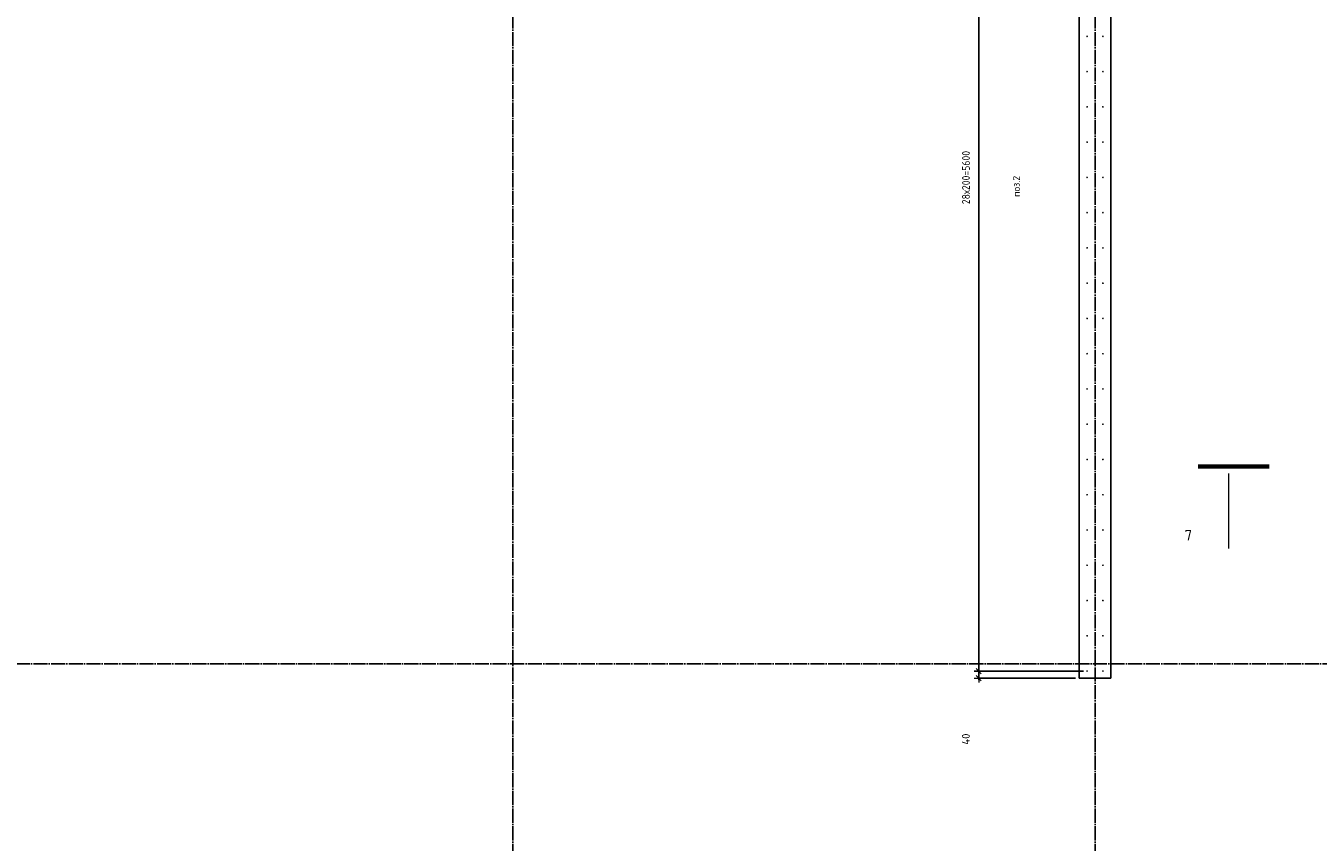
# Model space of a CAD drawing. Header units: millimetres. Extents: x -2258 to 68686, y -2266 to 30725.
# Tile 70 of 83: x 46879 to 54205, y 7389 to 12020. Entities that reach past the tile are written whole.
import ezdxf

# ---------------------------------------------------------------- set-up
doc = ezdxf.new("R2010")
doc.units = ezdxf.units.MM
doc.header["$PDMODE"] = 65
doc.linetypes.add('______11', pattern=[100, 80, -10, 0, -10])
doc.linetypes.add('______5', pattern=[220, 160, -20, 20, -20])
for name, color, linetype, lineweight in [('Standard', 7, 'Continuous', 25), ('Арм.стержн. вертикальными 1', 22, 'Continuous', 35), ('Обозначение разреза_ общее', 7, 'Continuous', 25), ('Размерная линия_ общее', 7, 'Continuous', 13)]:
    doc.layers.add(name, color=color, linetype=linetype, lineweight=lineweight)
doc.layers.add('Осевая линия_ общее', color=7, linetype='______5', lineweight=13, true_color=0xa0a0a0)
doc.styles.add('ISOCPEUR', font='ISOCPEUR')
doc.dimstyles.new('DIMSTYLE_11', dxfattribs={"dimtxt": 44, "dimasz": 50, "dimexe": 0, "dimexo": 0, "dimgap": 22, "dimtad": 2, "dimdec": 0, "dimrnd": 5, "dimzin": 12, "dimdsep": 46, "dimtxsty": 'ISOCPEUR', "dimblk1": 'ALL_ML_STRICH', "dimblk2": 'ALL_ML_STRICH', "dimsah": 1, "dimcen": 0, "dimclrd": 7, "dimclre": 256, "dimclrt": 7, "dimadec": 0, "dimazin": 0, "dimtfac": 1, "dimtdec": 0, "dimtix": 1, "dimtmove": 2, "dimatfit": 3, "dimfxl": 0, "dimtvp": 1.2, "dimtzin": 0, "dimlwd": 0, "dimlwe": -3, "dimarcsym": 0})
doc.dimstyles.new('DIMSTYLE_3', dxfattribs={"dimtxt": 44, "dimasz": 50, "dimexe": 0, "dimexo": 0, "dimgap": 22, "dimtad": 2, "dimdec": 0, "dimrnd": 5, "dimzin": 12, "dimdsep": 46, "dimtxsty": 'ISOCPEUR', "dimblk1": 'ALL_ML_STRICH', "dimblk2": 'ALL_ML_STRICH', "dimsah": 1, "dimcen": 0, "dimclrd": 7, "dimclre": 256, "dimclrt": 7, "dimadec": 0, "dimazin": 0, "dimtfac": 1, "dimtdec": 0, "dimtix": 1, "dimtmove": 2, "dimatfit": 3, "dimfxl": 0, "dimtzin": 0, "dimlwd": 0, "dimlwe": -3, "dimarcsym": 0})

# ---------------------------------------------------------------- blocks, each defined once
blk = doc.blocks.new('ALL_ML_STRICH')
at = {"color": 0, "linetype": 'ByBlock', "lineweight": -2}
for p, q in [((-1, 0), (0.5, 0)), ((-0.3, -0.3), (0.3, 0.3)), ((0, -0.5), (0, 0.5))]:
    blk.add_line(p, q, dxfattribs=at)
blk = doc.blocks.new('*D174')
at = {"layer": 'DEFPOINTS', "color": 7, "linetype": 'Continuous', "lineweight": 13, "transparency": 33554687}
for p in [(52895, 8360), (52280.5, 8320), (52850, 8320)]:
    blk.add_point(p, dxfattribs=at)
at = {"layer": 'Размерная линия_ общее', "color": 253, "linetype": 'Continuous', "lineweight": -2, "true_color": 0xa0a0a0, "transparency": 33554687}
for p, q in [((52875, 8360), (52280.5, 8360)), ((52830, 8320), (52280.5, 8320))]:
    blk.add_line(p, q, dxfattribs=at)
at = {"layer": 'Размерная линия_ общее', "color": 7, "linetype": 'Continuous', "lineweight": -2, "transparency": 33554687}
blk.add_line((52280.5, 8320), (52280.5, 8360), dxfattribs=at)
at = {"layer": 'Размерная линия_ общее', "color": 7, "linetype": 'Continuous', "lineweight": 13, "transparency": 33554687, "xscale": 50, "yscale": 50, "zscale": 50}
for p, rotation in [((52280.5, 8360), 90), ((52280.5, 8320), 270)]:
    blk.add_blockref('ALL_ML_STRICH', p, dxfattribs=dict(at, rotation=rotation))
at = {"layer": 'Размерная линия_ общее', "color": 7, "linetype": 'Continuous', "lineweight": 13, "transparency": 33554687, "insert": (52207.8, 7973.8), "char_height": 44, "width": 88, "attachment_point": 5, "rotation": 90, "style": 'ISOCPEUR'}
blk.add_mtext('\\A1;{40}', dxfattribs=at)
blk = doc.blocks.new('*D175')
at = {"layer": 'DEFPOINTS', "color": 7, "linetype": 'Continuous', "lineweight": 13, "transparency": 33554687}
for p in [(52895, 13960), (52280.5, 8360), (52895, 8360)]:
    blk.add_point(p, dxfattribs=at)
at = {"layer": 'Размерная линия_ общее', "color": 253, "linetype": 'Continuous', "lineweight": -2, "true_color": 0xa0a0a0, "transparency": 33554687}
for p, q in [((52875, 13960), (52280.5, 13960)), ((52875, 8360), (52280.5, 8360))]:
    blk.add_line(p, q, dxfattribs=at)
at = {"layer": 'Размерная линия_ общее', "color": 7, "linetype": 'Continuous', "lineweight": -2, "transparency": 33554687}
blk.add_line((52280.5, 8360), (52280.5, 13960), dxfattribs=at)
at = {"layer": 'Размерная линия_ общее', "color": 7, "linetype": 'Continuous', "lineweight": 13, "transparency": 33554687, "xscale": 50, "yscale": 50, "zscale": 50}
for p, rotation in [((52280.5, 13960), 90), ((52280.5, 8360), 270)]:
    blk.add_blockref('ALL_ML_STRICH', p, dxfattribs=dict(at, rotation=rotation))
at = {"layer": 'Размерная линия_ общее', "color": 7, "linetype": 'Continuous', "lineweight": 13, "transparency": 33554687, "insert": (52186.5, 11008), "char_height": 44, "width": 2.2, "attachment_point": 1, "rotation": 90, "line_spacing_factor": 0.60241, "style": 'ISOCPEUR'}
blk.add_mtext('\\W0.91;28х200=5600', dxfattribs=at)

msp = doc.modelspace()

# ---------------------------------------------------------------- hatches: boundary and pattern name
at = {"layer": 'Арм.стержн. вертикальными 1', "linetype": 'Continuous', "lineweight": 50, "transparency": 33554687}
for points in [[(52900, 11960), (52899.6, 11961.9), (52898.5, 11963.5), (52896.9, 11964.6), (52895, 11965), (52893.1, 11964.6), (52891.5, 11963.5), (52890.4, 11961.9), (52890, 11960), (52890.4, 11958.1), (52891.5, 11956.5), (52893.1, 11955.4), (52895, 11955), (52896.9, 11955.4), (52898.5, 11956.5), (52899.6, 11958.1)], [(52990, 11960), (52989.6, 11961.9), (52988.5, 11963.5), (52986.9, 11964.6), (52985, 11965), (52983.1, 11964.6), (52981.5, 11963.5), (52980.4, 11961.9), (52980, 11960), (52980.4, 11958.1), (52981.5, 11956.5), (52983.1, 11955.4), (52985, 11955), (52986.9, 11955.4), (52988.5, 11956.5), (52989.6, 11958.1)], [(52900, 11760), (52899.6, 11761.9), (52898.5, 11763.5), (52896.9, 11764.6), (52895, 11765), (52893.1, 11764.6), (52891.5, 11763.5), (52890.4, 11761.9), (52890, 11760), (52890.4, 11758.1), (52891.5, 11756.5), (52893.1, 11755.4), (52895, 11755), (52896.9, 11755.4), (52898.5, 11756.5), (52899.6, 11758.1)], [(52990, 11760), (52989.6, 11761.9), (52988.5, 11763.5), (52986.9, 11764.6), (52985, 11765), (52983.1, 11764.6), (52981.5, 11763.5), (52980.4, 11761.9), (52980, 11760), (52980.4, 11758.1), (52981.5, 11756.5), (52983.1, 11755.4), (52985, 11755), (52986.9, 11755.4), (52988.5, 11756.5), (52989.6, 11758.1)], [(52900, 11560), (52899.6, 11561.9), (52898.5, 11563.5), (52896.9, 11564.6), (52895, 11565), (52893.1, 11564.6), (52891.5, 11563.5), (52890.4, 11561.9), (52890, 11560), (52890.4, 11558.1), (52891.5, 11556.5), (52893.1, 11555.4), (52895, 11555), (52896.9, 11555.4), (52898.5, 11556.5), (52899.6, 11558.1)], [(52990, 11560), (52989.6, 11561.9), (52988.5, 11563.5), (52986.9, 11564.6), (52985, 11565), (52983.1, 11564.6), (52981.5, 11563.5), (52980.4, 11561.9), (52980, 11560), (52980.4, 11558.1), (52981.5, 11556.5), (52983.1, 11555.4), (52985, 11555), (52986.9, 11555.4), (52988.5, 11556.5), (52989.6, 11558.1)], [(52900, 11360), (52899.6, 11361.9), (52898.5, 11363.5), (52896.9, 11364.6), (52895, 11365), (52893.1, 11364.6), (52891.5, 11363.5), (52890.4, 11361.9), (52890, 11360), (52890.4, 11358.1), (52891.5, 11356.5), (52893.1, 11355.4), (52895, 11355), (52896.9, 11355.4), (52898.5, 11356.5), (52899.6, 11358.1)], [(52990, 11360), (52989.6, 11361.9), (52988.5, 11363.5), (52986.9, 11364.6), (52985, 11365), (52983.1, 11364.6), (52981.5, 11363.5), (52980.4, 11361.9), (52980, 11360), (52980.4, 11358.1), (52981.5, 11356.5), (52983.1, 11355.4), (52985, 11355), (52986.9, 11355.4), (52988.5, 11356.5), (52989.6, 11358.1)], [(52900, 11160), (52899.6, 11161.9), (52898.5, 11163.5), (52896.9, 11164.6), (52895, 11165), (52893.1, 11164.6), (52891.5, 11163.5), (52890.4, 11161.9), (52890, 11160), (52890.4, 11158.1), (52891.5, 11156.5), (52893.1, 11155.4), (52895, 11155), (52896.9, 11155.4), (52898.5, 11156.5), (52899.6, 11158.1)], [(52990, 11160), (52989.6, 11161.9), (52988.5, 11163.5), (52986.9, 11164.6), (52985, 11165), (52983.1, 11164.6), (52981.5, 11163.5), (52980.4, 11161.9), (52980, 11160), (52980.4, 11158.1), (52981.5, 11156.5), (52983.1, 11155.4), (52985, 11155), (52986.9, 11155.4), (52988.5, 11156.5), (52989.6, 11158.1)], [(52900, 10960), (52899.6, 10961.9), (52898.5, 10963.5), (52896.9, 10964.6), (52895, 10965), (52893.1, 10964.6), (52891.5, 10963.5), (52890.4, 10961.9), (52890, 10960), (52890.4, 10958.1), (52891.5, 10956.5), (52893.1, 10955.4), (52895, 10955), (52896.9, 10955.4), (52898.5, 10956.5), (52899.6, 10958.1)], [(52990, 10960), (52989.6, 10961.9), (52988.5, 10963.5), (52986.9, 10964.6), (52985, 10965), (52983.1, 10964.6), (52981.5, 10963.5), (52980.4, 10961.9), (52980, 10960), (52980.4, 10958.1), (52981.5, 10956.5), (52983.1, 10955.4), (52985, 10955), (52986.9, 10955.4), (52988.5, 10956.5), (52989.6, 10958.1)], [(52900, 10760), (52899.6, 10761.9), (52898.5, 10763.5), (52896.9, 10764.6), (52895, 10765), (52893.1, 10764.6), (52891.5, 10763.5), (52890.4, 10761.9), (52890, 10760), (52890.4, 10758.1), (52891.5, 10756.5), (52893.1, 10755.4), (52895, 10755), (52896.9, 10755.4), (52898.5, 10756.5), (52899.6, 10758.1)], [(52990, 10760), (52989.6, 10761.9), (52988.5, 10763.5), (52986.9, 10764.6), (52985, 10765), (52983.1, 10764.6), (52981.5, 10763.5), (52980.4, 10761.9), (52980, 10760), (52980.4, 10758.1), (52981.5, 10756.5), (52983.1, 10755.4), (52985, 10755), (52986.9, 10755.4), (52988.5, 10756.5), (52989.6, 10758.1)], [(52900, 10560), (52899.6, 10561.9), (52898.5, 10563.5), (52896.9, 10564.6), (52895, 10565), (52893.1, 10564.6), (52891.5, 10563.5), (52890.4, 10561.9), (52890, 10560), (52890.4, 10558.1), (52891.5, 10556.5), (52893.1, 10555.4), (52895, 10555), (52896.9, 10555.4), (52898.5, 10556.5), (52899.6, 10558.1)], [(52990, 10560), (52989.6, 10561.9), (52988.5, 10563.5), (52986.9, 10564.6), (52985, 10565), (52983.1, 10564.6), (52981.5, 10563.5), (52980.4, 10561.9), (52980, 10560), (52980.4, 10558.1), (52981.5, 10556.5), (52983.1, 10555.4), (52985, 10555), (52986.9, 10555.4), (52988.5, 10556.5), (52989.6, 10558.1)], [(52900, 10360), (52899.6, 10361.9), (52898.5, 10363.5), (52896.9, 10364.6), (52895, 10365), (52893.1, 10364.6), (52891.5, 10363.5), (52890.4, 10361.9), (52890, 10360), (52890.4, 10358.1), (52891.5, 10356.5), (52893.1, 10355.4), (52895, 10355), (52896.9, 10355.4), (52898.5, 10356.5), (52899.6, 10358.1)], [(52990, 10360), (52989.6, 10361.9), (52988.5, 10363.5), (52986.9, 10364.6), (52985, 10365), (52983.1, 10364.6), (52981.5, 10363.5), (52980.4, 10361.9), (52980, 10360), (52980.4, 10358.1), (52981.5, 10356.5), (52983.1, 10355.4), (52985, 10355), (52986.9, 10355.4), (52988.5, 10356.5), (52989.6, 10358.1)], [(52900, 10160), (52899.6, 10161.9), (52898.5, 10163.5), (52896.9, 10164.6), (52895, 10165), (52893.1, 10164.6), (52891.5, 10163.5), (52890.4, 10161.9), (52890, 10160), (52890.4, 10158.1), (52891.5, 10156.5), (52893.1, 10155.4), (52895, 10155), (52896.9, 10155.4), (52898.5, 10156.5), (52899.6, 10158.1)], [(52990, 10160), (52989.6, 10161.9), (52988.5, 10163.5), (52986.9, 10164.6), (52985, 10165), (52983.1, 10164.6), (52981.5, 10163.5), (52980.4, 10161.9), (52980, 10160), (52980.4, 10158.1), (52981.5, 10156.5), (52983.1, 10155.4), (52985, 10155), (52986.9, 10155.4), (52988.5, 10156.5), (52989.6, 10158.1)], [(52900, 9960), (52899.6, 9961.9), (52898.5, 9963.5), (52896.9, 9964.6), (52895, 9965), (52893.1, 9964.6), (52891.5, 9963.5), (52890.4, 9961.9), (52890, 9960), (52890.4, 9958.1), (52891.5, 9956.5), (52893.1, 9955.4), (52895, 9955), (52896.9, 9955.4), (52898.5, 9956.5), (52899.6, 9958.1)], [(52990, 9960), (52989.6, 9961.9), (52988.5, 9963.5), (52986.9, 9964.6), (52985, 9965), (52983.1, 9964.6), (52981.5, 9963.5), (52980.4, 9961.9), (52980, 9960), (52980.4, 9958.1), (52981.5, 9956.5), (52983.1, 9955.4), (52985, 9955), (52986.9, 9955.4), (52988.5, 9956.5), (52989.6, 9958.1)], [(52900, 9760), (52899.6, 9761.9), (52898.5, 9763.5), (52896.9, 9764.6), (52895, 9765), (52893.1, 9764.6), (52891.5, 9763.5), (52890.4, 9761.9), (52890, 9760), (52890.4, 9758.1), (52891.5, 9756.5), (52893.1, 9755.4), (52895, 9755), (52896.9, 9755.4), (52898.5, 9756.5), (52899.6, 9758.1)], [(52990, 9760), (52989.6, 9761.9), (52988.5, 9763.5), (52986.9, 9764.6), (52985, 9765), (52983.1, 9764.6), (52981.5, 9763.5), (52980.4, 9761.9), (52980, 9760), (52980.4, 9758.1), (52981.5, 9756.5), (52983.1, 9755.4), (52985, 9755), (52986.9, 9755.4), (52988.5, 9756.5), (52989.6, 9758.1)], [(52900, 9560), (52899.6, 9561.9), (52898.5, 9563.5), (52896.9, 9564.6), (52895, 9565), (52893.1, 9564.6), (52891.5, 9563.5), (52890.4, 9561.9), (52890, 9560), (52890.4, 9558.1), (52891.5, 9556.5), (52893.1, 9555.4), (52895, 9555), (52896.9, 9555.4), (52898.5, 9556.5), (52899.6, 9558.1)], [(52990, 9560), (52989.6, 9561.9), (52988.5, 9563.5), (52986.9, 9564.6), (52985, 9565), (52983.1, 9564.6), (52981.5, 9563.5), (52980.4, 9561.9), (52980, 9560), (52980.4, 9558.1), (52981.5, 9556.5), (52983.1, 9555.4), (52985, 9555), (52986.9, 9555.4), (52988.5, 9556.5), (52989.6, 9558.1)], [(52900, 9360), (52899.6, 9361.9), (52898.5, 9363.5), (52896.9, 9364.6), (52895, 9365), (52893.1, 9364.6), (52891.5, 9363.5), (52890.4, 9361.9), (52890, 9360), (52890.4, 9358.1), (52891.5, 9356.5), (52893.1, 9355.4), (52895, 9355), (52896.9, 9355.4), (52898.5, 9356.5), (52899.6, 9358.1)], [(52990, 9360), (52989.6, 9361.9), (52988.5, 9363.5), (52986.9, 9364.6), (52985, 9365), (52983.1, 9364.6), (52981.5, 9363.5), (52980.4, 9361.9), (52980, 9360), (52980.4, 9358.1), (52981.5, 9356.5), (52983.1, 9355.4), (52985, 9355), (52986.9, 9355.4), (52988.5, 9356.5), (52989.6, 9358.1)], [(52900, 9160), (52899.6, 9161.9), (52898.5, 9163.5), (52896.9, 9164.6), (52895, 9165), (52893.1, 9164.6), (52891.5, 9163.5), (52890.4, 9161.9), (52890, 9160), (52890.4, 9158.1), (52891.5, 9156.5), (52893.1, 9155.4), (52895, 9155), (52896.9, 9155.4), (52898.5, 9156.5), (52899.6, 9158.1)], [(52990, 9160), (52989.6, 9161.9), (52988.5, 9163.5), (52986.9, 9164.6), (52985, 9165), (52983.1, 9164.6), (52981.5, 9163.5), (52980.4, 9161.9), (52980, 9160), (52980.4, 9158.1), (52981.5, 9156.5), (52983.1, 9155.4), (52985, 9155), (52986.9, 9155.4), (52988.5, 9156.5), (52989.6, 9158.1)], [(52900, 8960), (52899.6, 8961.9), (52898.5, 8963.5), (52896.9, 8964.6), (52895, 8965), (52893.1, 8964.6), (52891.5, 8963.5), (52890.4, 8961.9), (52890, 8960), (52890.4, 8958.1), (52891.5, 8956.5), (52893.1, 8955.4), (52895, 8955), (52896.9, 8955.4), (52898.5, 8956.5), (52899.6, 8958.1)], [(52990, 8960), (52989.6, 8961.9), (52988.5, 8963.5), (52986.9, 8964.6), (52985, 8965), (52983.1, 8964.6), (52981.5, 8963.5), (52980.4, 8961.9), (52980, 8960), (52980.4, 8958.1), (52981.5, 8956.5), (52983.1, 8955.4), (52985, 8955), (52986.9, 8955.4), (52988.5, 8956.5), (52989.6, 8958.1)], [(52900, 8760), (52899.6, 8761.9), (52898.5, 8763.5), (52896.9, 8764.6), (52895, 8765), (52893.1, 8764.6), (52891.5, 8763.5), (52890.4, 8761.9), (52890, 8760), (52890.4, 8758.1), (52891.5, 8756.5), (52893.1, 8755.4), (52895, 8755), (52896.9, 8755.4), (52898.5, 8756.5), (52899.6, 8758.1)], [(52990, 8760), (52989.6, 8761.9), (52988.5, 8763.5), (52986.9, 8764.6), (52985, 8765), (52983.1, 8764.6), (52981.5, 8763.5), (52980.4, 8761.9), (52980, 8760), (52980.4, 8758.1), (52981.5, 8756.5), (52983.1, 8755.4), (52985, 8755), (52986.9, 8755.4), (52988.5, 8756.5), (52989.6, 8758.1)], [(52900, 8560), (52899.6, 8561.9), (52898.5, 8563.5), (52896.9, 8564.6), (52895, 8565), (52893.1, 8564.6), (52891.5, 8563.5), (52890.4, 8561.9), (52890, 8560), (52890.4, 8558.1), (52891.5, 8556.5), (52893.1, 8555.4), (52895, 8555), (52896.9, 8555.4), (52898.5, 8556.5), (52899.6, 8558.1)], [(52990, 8560), (52989.6, 8561.9), (52988.5, 8563.5), (52986.9, 8564.6), (52985, 8565), (52983.1, 8564.6), (52981.5, 8563.5), (52980.4, 8561.9), (52980, 8560), (52980.4, 8558.1), (52981.5, 8556.5), (52983.1, 8555.4), (52985, 8555), (52986.9, 8555.4), (52988.5, 8556.5), (52989.6, 8558.1)], [(52900, 8360), (52899.6, 8361.9), (52898.5, 8363.5), (52896.9, 8364.6), (52895, 8365), (52893.1, 8364.6), (52891.5, 8363.5), (52890.4, 8361.9), (52890, 8360), (52890.4, 8358.1), (52891.5, 8356.5), (52893.1, 8355.4), (52895, 8355), (52896.9, 8355.4), (52898.5, 8356.5), (52899.6, 8358.1)], [(52990, 8360), (52989.6, 8361.9), (52988.5, 8363.5), (52986.9, 8364.6), (52985, 8365), (52983.1, 8364.6), (52981.5, 8363.5), (52980.4, 8361.9), (52980, 8360), (52980.4, 8358.1), (52981.5, 8356.5), (52983.1, 8355.4), (52985, 8355), (52986.9, 8355.4), (52988.5, 8356.5), (52989.6, 8358.1)]]:
    msp.add_hatch(color=4, dxfattribs=at).paths.add_polyline_path(points)

# ---------------------------------------------------------------- linework, layer by layer
at = {"color": 7, "linetype": 'Continuous', "lineweight": 25, "transparency": 33554687}
for p, q in [((52850, 8320), (52850, 14100)), ((53030, 14100), (53030, 8320)), ((53030, 8320), (52850, 8320))]:
    msp.add_line(p, q, dxfattribs=at)
at = {"layer": 'Обозначение разреза_ общее', "color": 7, "linetype": 'Continuous', "lineweight": 70, "transparency": 33554687}
msp.add_line((53927.2, 9519.6), (53525.2, 9519.6), dxfattribs=at)
at = {"layer": 'Обозначение разреза_ общее', "color": 7, "linetype": 'Continuous', "lineweight": 13, "transparency": 33554687}
msp.add_line((53696.5, 9479.6), (53696.5, 9055.6), dxfattribs=at)
at = {"layer": 'Осевая линия_ общее', "color": 253, "linetype": '______11', "lineweight": -3, "true_color": 0xa0a0a0, "transparency": 33554687}
for p, q in [((49640, 16188.5), (49640, -2123)), ((52940, 16188.5), (52940, -2123)), ((25000, 8400), (68563.9, 8400))]:
    msp.add_line(p, q, dxfattribs=at)

# ---------------------------------------------------------------- texts
at = {"layer": 'Standard', "color": 7, "linetype": 'Continuous', "lineweight": 13, "transparency": 33554687, "insert": (52494.1, 11109), "char_height": 40, "width": 140.769, "attachment_point": 5, "rotation": 90, "style": 'ISOCPEUR'}
msp.add_mtext('\\A1;{\\fISOCPEUR|i0|b0;\\H40.000000;\\W1.000000;\\C7;поз.2}\\P', dxfattribs=at)
at = {"layer": 'Обозначение разреза_ общее', "color": 7, "linetype": 'Continuous', "lineweight": 13, "transparency": 33554687, "insert": (53448.1, 9100.1), "char_height": 60, "width": 65.333, "attachment_point": 7, "style": 'ISOCPEUR'}
msp.add_mtext('\\A1;{\\fISOCPEUR|i0|b0;\\H60.000000;\\W1.000000;\\C7;7}\\P', dxfattribs=at)

# ---------------------------------------------------------------- dimensions: what is measured, and where the dimension line sits
at = {"layer": 'Размерная линия_ общее', "color": 7, "linetype": 'Continuous', "lineweight": 13, "transparency": 33554687}
dim = msp.add_linear_dim(base=(52280.5, 13960), p1=(52875, 8360), p2=(52875, 13960), angle=90, text='\\W0.91;28х200=5600', dimstyle='DIMSTYLE_3', override={"dimpost": '<>', "dimclrd": 7, "dimclre": 253, "dimclrt": 7, "dimlwd": 0, "dimlwe": 65533}, dxfattribs=at)
dim.commit()
dim.dimension.update_dxf_attribs({"geometry": '*D175', "text_midpoint": (52258.5, 11160), "dimtype": 160})
dim = msp.add_linear_dim(base=(52280.5, 8360), p1=(52830, 8320), p2=(52875, 8360), angle=90, dimstyle='DIMSTYLE_11', override={"dimpost": '<>', "dimclrd": 7, "dimclre": 253, "dimclrt": 7, "dimlwd": 0, "dimlwe": 65533}, dxfattribs=at)
dim.commit()
dim.dimension.update_dxf_attribs({"geometry": '*D174', "text_midpoint": (52207.8, 7973.8), "dimtype": 160})

doc.saveas('drawing.dxf')
